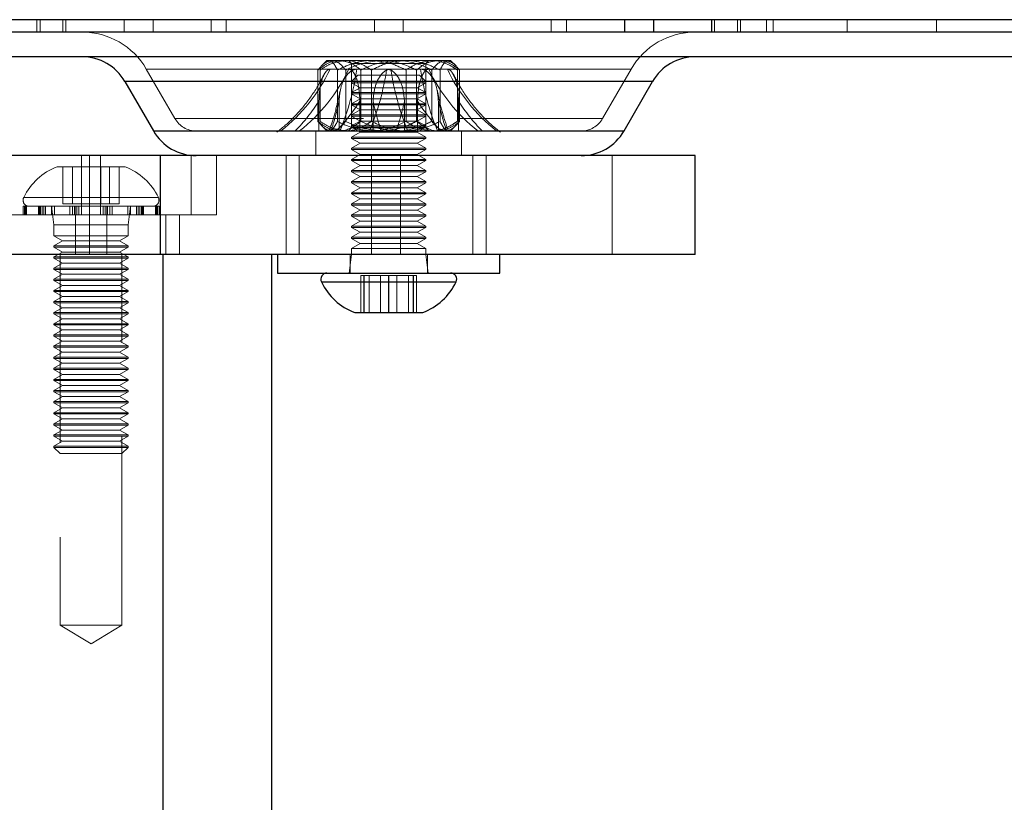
# Model space of a CAD drawing. Header units: millimetres. Extents: x 7 to 417, y 5 to 291.
# Tile 54 of 82: x 154.94 to 161.58, y 265.7 to 270.98. Entities that reach past the tile are written whole.
import ezdxf

# ---------------------------------------------------------------- set-up
doc = ezdxf.new("R2010")
doc.units = ezdxf.units.MM
doc.linetypes.add('HIDDEN', pattern=[1.905, 1.27, -0.635])

msp = doc.modelspace()

# ---------------------------------------------------------------- linework, layer by layer
at = {"color": 7, "linetype": 'HIDDEN', "lineweight": 18}
for p, q in [((155.0603, 270.97636), (155.0603, 270.89303)), ((155.08171, 270.97636), (155.08171, 270.89303)), ((155.23495, 270.97636), (155.23495, 270.89303)), ((155.25593, 270.97636), (155.25593, 270.89303)), ((155.64799, 270.97636), (155.64799, 270.89303)), ((155.84361, 270.97636), (155.84361, 270.89303)), ((156.23427, 270.97636), (156.23427, 270.89303)), ((156.33611, 270.97636), (156.33611, 270.89303)), ((157.33543, 270.97636), (157.33543, 270.89303)), ((157.52901, 270.97636), (157.52901, 270.89303)), ((158.52834, 270.97636), (158.52834, 270.89303)), ((158.63017, 270.97636), (158.63017, 270.89303)), ((159.62949, 270.97636), (159.62949, 270.89303)), ((159.78273, 270.97636), (159.78273, 270.89303)), ((159.80414, 270.97636), (159.80414, 270.89303)), ((159.97836, 270.97636), (159.97836, 270.89303)), ((160.02533, 270.97636), (160.02533, 270.89303)), ((160.523, 270.97636), (160.523, 270.89303)), ((161.12649, 270.97636), (161.12649, 270.89303)), ((157.01556, 270.70136), (156.97838, 270.66418)), ((157.0484, 270.70136), (157.01556, 270.70136)), ((157.38074, 270.70136), (157.0484, 270.70136)), ((157.16139, 270.70136), (157.18222, 270.68053)), ((157.18222, 270.68053), (157.68031, 270.68053)), ((157.18222, 270.68053), (157.18222, 270.24719)), ((157.76456, 270.70136), (157.38074, 270.70136)), ((157.68031, 270.68053), (157.68222, 270.68053)), ((157.68222, 270.68053), (157.70306, 270.70136)), ((157.68222, 270.24719), (157.68222, 270.68053)), ((157.84889, 270.70136), (157.76456, 270.70136)), ((157.88607, 270.66418), (157.84889, 270.70136)), ((155.79779, 270.64303), (155.99024, 270.30969)), ((157.03705, 270.64303), (155.79805, 270.64303)), ((157.23029, 270.64303), (155.80031, 270.64303)), ((157.03705, 270.64303), (156.29552, 270.64303)), ((156.95478, 270.29082), (156.95478, 270.6369)), ((156.96959, 270.29082), (156.96959, 270.6369)), ((157.16271, 270.64303), (157.03705, 270.64303)), ((157.08651, 270.29082), (157.08651, 270.6369)), ((157.14202, 270.29082), (157.14202, 270.6369)), ((157.16271, 270.64303), (157.23029, 270.64303)), ((157.70173, 270.64303), (157.16271, 270.64303)), ((157.16271, 270.64303), (157.70173, 270.64303)), ((157.22389, 270.60136), (157.18222, 270.55969)), ((157.41799, 270.64303), (157.21766, 270.64303)), ((157.22389, 270.60136), (157.64056, 270.60136)), ((157.23029, 270.64303), (159.06414, 270.64303)), ((157.24498, 270.29082), (157.24498, 270.6369)), ((157.3153, 270.29082), (157.3153, 270.6369)), ((157.41799, 270.64303), (157.44646, 270.64303)), ((157.64678, 270.64303), (157.44646, 270.64303)), ((157.54914, 270.29082), (157.54914, 270.6369)), ((157.61946, 270.29082), (157.61946, 270.6369)), ((157.68222, 270.55969), (157.64056, 270.60136)), ((157.64678, 270.64303), (157.70173, 270.64303)), ((157.82739, 270.64303), (157.70173, 270.64303)), ((157.72242, 270.29082), (157.72242, 270.6369)), ((157.77794, 270.29082), (157.77794, 270.6369)), ((157.82739, 270.64303), (159.0664, 270.64303)), ((157.89486, 270.29082), (157.89486, 270.6369)), ((157.90966, 270.29082), (157.90966, 270.6369)), ((158.87421, 270.30969), (159.06666, 270.64303)), ((155.65345, 270.55969), (157.18222, 270.55969)), ((157.18222, 270.55969), (155.65435, 270.55969)), ((157.18222, 270.55969), (157.68222, 270.55969)), ((157.18222, 270.55969), (157.18222, 270.55136)), ((157.55895, 270.55136), (157.18222, 270.55136)), ((157.18222, 270.55136), (157.23996, 270.51803)), ((157.68222, 270.55136), (157.55895, 270.55136)), ((157.62449, 270.51803), (157.68222, 270.55136)), ((157.68222, 270.55136), (157.68222, 270.55969)), ((157.68222, 270.55969), (159.21007, 270.55969)), ((157.68222, 270.55969), (158.66931, 270.55969)), ((157.68222, 270.55969), (159.211, 270.55969)), ((157.23996, 270.51803), (157.18222, 270.48469)), ((157.55895, 270.48469), (157.18222, 270.48469)), ((157.18222, 270.48469), (157.18222, 270.47636)), ((157.55895, 270.47636), (157.18222, 270.47636)), ((157.18222, 270.47636), (157.23996, 270.44303)), ((157.52968, 270.51803), (157.23996, 270.51803)), ((157.62449, 270.51803), (157.52968, 270.51803)), ((157.68222, 270.48469), (157.55895, 270.48469)), ((157.68222, 270.47636), (157.55895, 270.47636)), ((157.68222, 270.48469), (157.62449, 270.51803)), ((157.62449, 270.44303), (157.68222, 270.47636)), ((157.68222, 270.47636), (157.68222, 270.48469)), ((156.96166, 270.4268), (156.96166, 270.28522)), ((157.09747, 270.4268), (157.09747, 270.28522)), ((157.23996, 270.44303), (157.18222, 270.40969)), ((157.55895, 270.40969), (157.18222, 270.40969)), ((157.18222, 270.40969), (157.18222, 270.40136)), ((157.55895, 270.40136), (157.18222, 270.40136)), ((157.18222, 270.40136), (157.23996, 270.36803)), ((157.23811, 270.4268), (157.23811, 270.28522)), ((157.52968, 270.44303), (157.23996, 270.44303)), ((157.32626, 270.28522), (157.32626, 270.4268)), ((157.62449, 270.44303), (157.52968, 270.44303)), ((157.53819, 270.4268), (157.53819, 270.28522)), ((157.68222, 270.40969), (157.55895, 270.40969)), ((157.68222, 270.40136), (157.55895, 270.40136)), ((157.68222, 270.40969), (157.62449, 270.44303)), ((157.62449, 270.36803), (157.68222, 270.40136)), ((157.62634, 270.28522), (157.62634, 270.4268)), ((157.68222, 270.40136), (157.68222, 270.40969)), ((157.76698, 270.28522), (157.76698, 270.4268)), ((157.90279, 270.28522), (157.90279, 270.4268)), ((157.23996, 270.36803), (157.18222, 270.33469)), ((157.55895, 270.33469), (157.18222, 270.33469)), ((157.18222, 270.33469), (157.18222, 270.32636)), ((157.52968, 270.36803), (157.23996, 270.36803)), ((157.62449, 270.36803), (157.52968, 270.36803)), ((157.68222, 270.33469), (157.55895, 270.33469)), ((157.68222, 270.33469), (157.62449, 270.36803)), ((157.68222, 270.32636), (157.68222, 270.33469)), ((155.99049, 270.30969), (158.87395, 270.30969)), ((155.99242, 270.30969), (158.87202, 270.30969)), ((156.96166, 270.28522), (156.95478, 270.29082)), ((156.96166, 270.28522), (156.96166, 270.22636)), ((156.97886, 270.26306), (157.01556, 270.22636)), ((157.09747, 270.28522), (157.08651, 270.29082)), ((157.09747, 270.28522), (157.09747, 270.22636)), ((157.55895, 270.32636), (157.18222, 270.32636)), ((157.18222, 270.32636), (157.23996, 270.29303)), ((157.23996, 270.29303), (157.18222, 270.25969)), ((157.24498, 270.29082), (157.23811, 270.28522)), ((157.23811, 270.28522), (157.23811, 270.22636)), ((157.52968, 270.29303), (157.23996, 270.29303)), ((157.3153, 270.29082), (157.32626, 270.28522)), ((157.32626, 270.22636), (157.32626, 270.28522)), ((157.62449, 270.29303), (157.52968, 270.29303)), ((157.54914, 270.29082), (157.53819, 270.28522)), ((157.53819, 270.28522), (157.53819, 270.22636)), ((157.68222, 270.32636), (157.55895, 270.32636)), ((157.61946, 270.29082), (157.62634, 270.28522)), ((157.62449, 270.29303), (157.68222, 270.32636)), ((157.68222, 270.25969), (157.62449, 270.29303)), ((157.62634, 270.22636), (157.62634, 270.28522)), ((157.76698, 270.28522), (157.77794, 270.29082)), ((157.76698, 270.22636), (157.76698, 270.28522)), ((157.84889, 270.22636), (157.88559, 270.26306)), ((157.90279, 270.28522), (157.90966, 270.29082)), ((157.90279, 270.22636), (157.90279, 270.28522)), ((156.13457, 270.22636), (155.8459, 270.22636)), ((156.13457, 270.22636), (155.84615, 270.22636)), ((158.72987, 270.22636), (156.13457, 270.22636)), ((156.94056, 270.22636), (156.94056, 270.05969)), ((157.18222, 270.24719), (157.16139, 270.22636)), ((157.55895, 270.25969), (157.18222, 270.25969)), ((157.18222, 270.25969), (157.18222, 270.25136)), ((157.55895, 270.25136), (157.18222, 270.25136)), ((157.18222, 270.25136), (157.23996, 270.21803)), ((157.68222, 270.24719), (157.18222, 270.24719)), ((157.23996, 270.21803), (157.18222, 270.18469)), ((157.52968, 270.21803), (157.23996, 270.21803)), ((157.62449, 270.21803), (157.52968, 270.21803)), ((157.68222, 270.25969), (157.55895, 270.25969)), ((157.68222, 270.25136), (157.55895, 270.25136)), ((157.62449, 270.21803), (157.68222, 270.25136)), ((157.68222, 270.18469), (157.62449, 270.21803)), ((157.70306, 270.22636), (157.68222, 270.24719)), ((157.92389, 270.05969), (157.92389, 270.22636)), ((158.72987, 270.22636), (159.0183, 270.22636)), ((159.01855, 270.22636), (158.72987, 270.22636)), ((157.55895, 270.18469), (157.18222, 270.18469)), ((157.18222, 270.18469), (157.18222, 270.17636)), ((157.55895, 270.17636), (157.18222, 270.17636)), ((157.18222, 270.17636), (157.23996, 270.14303)), ((157.23996, 270.14303), (157.18222, 270.10969)), ((157.52968, 270.14303), (157.23996, 270.14303)), ((157.62449, 270.14303), (157.52968, 270.14303)), ((157.68222, 270.18469), (157.55895, 270.18469)), ((157.68222, 270.17636), (157.55895, 270.17636)), ((157.62449, 270.14303), (157.68222, 270.17636)), ((157.68222, 270.10969), (157.62449, 270.14303)), ((157.68222, 270.17636), (157.68222, 270.18469)), ((157.55895, 270.10969), (157.18222, 270.10969)), ((157.18222, 270.10969), (157.18222, 270.10136)), ((157.55895, 270.10136), (157.18222, 270.10136)), ((157.18222, 270.10136), (157.23996, 270.06803)), ((157.23996, 270.06803), (157.18222, 270.03469)), ((157.52968, 270.06803), (157.23996, 270.06803)), ((157.62449, 270.06803), (157.52968, 270.06803)), ((157.68222, 270.10969), (157.55895, 270.10969)), ((157.68222, 270.10136), (157.55895, 270.10136)), ((157.62449, 270.06803), (157.68222, 270.10136)), ((157.68222, 270.03469), (157.62449, 270.06803)), ((157.68222, 270.10136), (157.68222, 270.10969)), ((155.36033, 269.65969), (155.36033, 270.05969)), ((155.41418, 270.05969), (155.41418, 269.39303)), ((155.4897, 269.65969), (155.4897, 270.05969)), ((155.89053, 270.05969), (155.89053, 269.39303)), ((156.09916, 269.65969), (156.09916, 270.05969)), ((156.27142, 269.65969), (156.27142, 270.05969)), ((156.73985, 270.05969), (156.73985, 269.39303)), ((156.8294, 270.05969), (156.8294, 269.39303)), ((157.55895, 270.03469), (157.18222, 270.03469)), ((157.18222, 270.03469), (157.18222, 270.02636)), ((157.55895, 270.02636), (157.18222, 270.02636)), ((157.18222, 270.02636), (157.23996, 269.99303)), ((157.31697, 269.39303), (157.31697, 270.05969)), ((157.51139, 269.39303), (157.51139, 270.05969)), ((157.68222, 270.03469), (157.55895, 270.03469)), ((157.68222, 270.02636), (157.55895, 270.02636)), ((157.62449, 269.99303), (157.68222, 270.02636)), ((157.68222, 270.02636), (157.68222, 270.03469)), ((157.99896, 270.05969), (157.99896, 269.39303)), ((158.08851, 269.39303), (158.08851, 270.05969)), ((158.93783, 270.05969), (158.93783, 269.39303)), ((155.65419, 269.98469), (155.19585, 269.98469)), ((155.23559, 269.73469), (155.23559, 269.98469)), ((155.3009, 269.73469), (155.3009, 269.98469)), ((155.35971, 269.73469), (155.35971, 269.98469)), ((155.49033, 269.73469), (155.49033, 269.98469)), ((155.54914, 269.73469), (155.54914, 269.98469)), ((155.61445, 269.73469), (155.61445, 269.98469)), ((157.23996, 269.99303), (157.18222, 269.95969)), ((157.55895, 269.95969), (157.18222, 269.95969)), ((157.18222, 269.95969), (157.18222, 269.95136)), ((157.55895, 269.95136), (157.18222, 269.95136)), ((157.18222, 269.95136), (157.23996, 269.91803)), ((157.52968, 269.99303), (157.23996, 269.99303)), ((157.62449, 269.99303), (157.52968, 269.99303)), ((157.68222, 269.95969), (157.55895, 269.95969)), ((157.68222, 269.95136), (157.55895, 269.95136)), ((157.68222, 269.95969), (157.62449, 269.99303)), ((157.62449, 269.91803), (157.68222, 269.95136)), ((157.68222, 269.95136), (157.68222, 269.95969)), ((157.23996, 269.91803), (157.18222, 269.88469)), ((157.55895, 269.88469), (157.18222, 269.88469)), ((157.18222, 269.88469), (157.18222, 269.87636)), ((157.55895, 269.87636), (157.18222, 269.87636)), ((157.18222, 269.87636), (157.23996, 269.84303)), ((157.52968, 269.91803), (157.23996, 269.91803)), ((157.62449, 269.91803), (157.52968, 269.91803)), ((157.68222, 269.88469), (157.55895, 269.88469)), ((157.68222, 269.87636), (157.55895, 269.87636)), ((157.68222, 269.88469), (157.62449, 269.91803)), ((157.62449, 269.84303), (157.68222, 269.87636)), ((157.68222, 269.87636), (157.68222, 269.88469)), ((157.23996, 269.84303), (157.18222, 269.80969)), ((157.55895, 269.80969), (157.18222, 269.80969)), ((157.18222, 269.80969), (157.18222, 269.80136)), ((157.55895, 269.80136), (157.18222, 269.80136)), ((157.18222, 269.80136), (157.23996, 269.76803)), ((157.52968, 269.84303), (157.23996, 269.84303)), ((157.62449, 269.84303), (157.52968, 269.84303)), ((157.68222, 269.80969), (157.55895, 269.80969)), ((157.68222, 269.80136), (157.55895, 269.80136)), ((157.68222, 269.80969), (157.62449, 269.84303)), ((157.62449, 269.76803), (157.68222, 269.80136)), ((157.68222, 269.80136), (157.68222, 269.80969)), ((154.97249, 269.77789), (155.87755, 269.77789)), ((155.23559, 269.73469), (155.3009, 269.73469)), ((155.3009, 269.73469), (155.49033, 269.73469)), ((155.49033, 269.73469), (155.61445, 269.73469)), ((157.23996, 269.76803), (157.18222, 269.73469)), ((157.55895, 269.73469), (157.18222, 269.73469)), ((157.18222, 269.73469), (157.18222, 269.72636)), ((157.52968, 269.76803), (157.23996, 269.76803)), ((157.62449, 269.76803), (157.52968, 269.76803)), ((157.68222, 269.73469), (157.55895, 269.73469)), ((157.68222, 269.73469), (157.62449, 269.76803)), ((157.68222, 269.72636), (157.68222, 269.73469)), ((154.98434, 269.71803), (154.96669, 269.71803)), ((154.96669, 269.71803), (154.96669, 269.65969)), ((154.97662, 269.65969), (154.97662, 269.71803)), ((154.98039, 269.65969), (154.98039, 269.71803)), ((154.98434, 269.65969), (154.98434, 269.71803)), ((154.98923, 269.71803), (154.98434, 269.71803)), ((154.98923, 269.65969), (154.98923, 269.71803)), ((155.10636, 269.71803), (154.98923, 269.71803)), ((155.07181, 269.65969), (155.07181, 269.71803)), ((155.07836, 269.65969), (155.07836, 269.71803)), ((155.08416, 269.65969), (155.08416, 269.71803)), ((155.09558, 269.65969), (155.09558, 269.71803)), ((155.10636, 269.65969), (155.10636, 269.71803)), ((155.11861, 269.71803), (155.10636, 269.71803)), ((155.11861, 269.65969), (155.11861, 269.71803)), ((155.31377, 269.71803), (155.11861, 269.71803)), ((155.15835, 269.71803), (155.15835, 269.65969)), ((155.15835, 269.71803), (155.17502, 269.59303)), ((155.1599, 269.65969), (155.1599, 269.71803)), ((155.17779, 269.65969), (155.17779, 269.71803)), ((155.28303, 269.65969), (155.28303, 269.71803)), ((155.29905, 269.65969), (155.29905, 269.71803)), ((155.31377, 269.65969), (155.31377, 269.71803)), ((155.32668, 269.71803), (155.31377, 269.71803)), ((155.31903, 269.65969), (155.31903, 269.71803)), ((155.3301, 269.65969), (155.3301, 269.71803)), ((155.55099, 269.71803), (155.3301, 269.71803)), ((155.34347, 269.65969), (155.34347, 269.71803)), ((155.50656, 269.65969), (155.50656, 269.71803)), ((155.51994, 269.65969), (155.51994, 269.71803)), ((155.531, 269.65969), (155.531, 269.71803)), ((155.53627, 269.65969), (155.53627, 269.71803)), ((155.55099, 269.65969), (155.55099, 269.71803)), ((155.56701, 269.71803), (155.55136, 269.71803)), ((155.56701, 269.65969), (155.56701, 269.71803)), ((155.75445, 269.71803), (155.56701, 269.71803)), ((155.67224, 269.65969), (155.67224, 269.71803)), ((155.67502, 269.59303), (155.69169, 269.71803)), ((155.69013, 269.65969), (155.69013, 269.71803)), ((155.69169, 269.65969), (155.69169, 269.71803)), ((155.73142, 269.65969), (155.73142, 269.71803)), ((155.74368, 269.65969), (155.74368, 269.71803)), ((155.75445, 269.65969), (155.75445, 269.71803)), ((155.76588, 269.71803), (155.75445, 269.71803)), ((155.76588, 269.65969), (155.76588, 269.71803)), ((155.86965, 269.71803), (155.76588, 269.71803)), ((155.77168, 269.65969), (155.77168, 269.71803)), ((155.77823, 269.65969), (155.77823, 269.71803)), ((155.8608, 269.65969), (155.8608, 269.71803)), ((155.8657, 269.65969), (155.8657, 269.71803)), ((155.86965, 269.65969), (155.86965, 269.71803)), ((155.87341, 269.71803), (155.86965, 269.71803)), ((155.87341, 269.65969), (155.87341, 269.71803)), ((155.88335, 269.71803), (155.87341, 269.71803)), ((155.88335, 269.65969), (155.88335, 269.71803)), ((157.55895, 269.72636), (157.18222, 269.72636)), ((157.18222, 269.72636), (157.23996, 269.69303)), ((157.23996, 269.69303), (157.18222, 269.65969)), ((157.52968, 269.69303), (157.23996, 269.69303)), ((157.62449, 269.69303), (157.52968, 269.69303)), ((157.68222, 269.72636), (157.55895, 269.72636)), ((157.62449, 269.69303), (157.68222, 269.72636)), ((157.68222, 269.65969), (157.62449, 269.69303)), ((155.4897, 269.65969), (154.57862, 269.65969)), ((155.3192, 269.39303), (155.3192, 269.65969)), ((156.09916, 269.65969), (155.4897, 269.65969)), ((155.53083, 269.39303), (155.53083, 269.65969)), ((155.92867, 269.39303), (155.92867, 269.65969)), ((156.02142, 269.39303), (156.02142, 269.65969)), ((156.27142, 269.65969), (156.09916, 269.65969)), ((157.55895, 269.65969), (157.18222, 269.65969)), ((157.18222, 269.65969), (157.18222, 269.65136)), ((157.55895, 269.65136), (157.18222, 269.65136)), ((157.18222, 269.65136), (157.23996, 269.61803)), ((157.23996, 269.61803), (157.18222, 269.58469)), ((157.52968, 269.61803), (157.23996, 269.61803)), ((157.62449, 269.61803), (157.52968, 269.61803)), ((157.68222, 269.65969), (157.55895, 269.65969)), ((157.68222, 269.65136), (157.55895, 269.65136)), ((157.62449, 269.61803), (157.68222, 269.65136)), ((157.68222, 269.58469), (157.62449, 269.61803)), ((157.68222, 269.65136), (157.68222, 269.65969)), ((155.67502, 269.59303), (155.17502, 269.59303)), ((155.17502, 269.59303), (155.17502, 269.51803)), ((155.67502, 269.51803), (155.67502, 269.59303)), ((157.55895, 269.58469), (157.18222, 269.58469)), ((157.18222, 269.58469), (157.18222, 269.57636)), ((157.55895, 269.57636), (157.18222, 269.57636)), ((157.18222, 269.57636), (157.23996, 269.54303)), ((157.23996, 269.54303), (157.18222, 269.50969)), ((157.52968, 269.54303), (157.23996, 269.54303)), ((157.62449, 269.54303), (157.52968, 269.54303)), ((157.68222, 269.58469), (157.55895, 269.58469)), ((157.68222, 269.57636), (157.55895, 269.57636)), ((157.62449, 269.54303), (157.68222, 269.57636)), ((157.68222, 269.50969), (157.62449, 269.54303)), ((157.68222, 269.57636), (157.68222, 269.58469)), ((155.17502, 269.51803), (155.67502, 269.51803)), ((155.17502, 269.51803), (155.23275, 269.48469)), ((155.23275, 269.48469), (155.17502, 269.45136)), ((155.23275, 269.48469), (155.61728, 269.48469)), ((155.61728, 269.48469), (155.67502, 269.51803)), ((155.67502, 269.45136), (155.61728, 269.48469)), ((157.55895, 269.50969), (157.18222, 269.50969)), ((157.18222, 269.50969), (157.18222, 269.50136)), ((157.55895, 269.50136), (157.18222, 269.50136)), ((157.18222, 269.50136), (157.23996, 269.46803)), ((157.23996, 269.46803), (157.18222, 269.43469)), ((157.52968, 269.46803), (157.23996, 269.46803)), ((157.62449, 269.46803), (157.52968, 269.46803)), ((157.68222, 269.50969), (157.55895, 269.50969)), ((157.68222, 269.50136), (157.55895, 269.50136)), ((157.62449, 269.46803), (157.68222, 269.50136)), ((157.68222, 269.43469), (157.62449, 269.46803)), ((157.68222, 269.50136), (157.68222, 269.50969)), ((155.17502, 269.45136), (155.67502, 269.45136)), ((155.17502, 269.45136), (155.17502, 269.44303)), ((155.17502, 269.44303), (155.67502, 269.44303)), ((155.17502, 269.44303), (155.23275, 269.40969)), ((155.23275, 269.40969), (155.17502, 269.37636)), ((155.23275, 269.40969), (155.61728, 269.40969)), ((155.61728, 269.40969), (155.67502, 269.44303)), ((155.67502, 269.37636), (155.61728, 269.40969)), ((155.67502, 269.44303), (155.67502, 269.45136)), ((157.55895, 269.43469), (157.18222, 269.43469)), ((157.18222, 269.43469), (157.18222, 269.39303)), ((157.68222, 269.43469), (157.55895, 269.43469)), ((157.68222, 269.39303), (157.68222, 269.43469)), ((155.17502, 269.37636), (155.67502, 269.37636)), ((155.17502, 269.37636), (155.17502, 269.36803)), ((155.17502, 269.36803), (155.67502, 269.36803)), ((155.17502, 269.36803), (155.23275, 269.33469)), ((155.23275, 269.33469), (155.17502, 269.30136)), ((155.21669, 269.39303), (155.21669, 266.89303)), ((155.23275, 269.33469), (155.61728, 269.33469)), ((155.61728, 269.33469), (155.67502, 269.36803)), ((155.67502, 269.30136), (155.61728, 269.33469)), ((155.63335, 266.89303), (155.63335, 269.39303)), ((155.67502, 269.36803), (155.67502, 269.37636)), ((157.18222, 269.39303), (157.16556, 269.26803)), ((157.17181, 269.39303), (157.17181, 269.26803)), ((157.69889, 269.26803), (157.68222, 269.39303)), ((157.69264, 269.26803), (157.69264, 269.39303)), ((155.17502, 269.30136), (155.67502, 269.30136)), ((155.17502, 269.30136), (155.17502, 269.29303)), ((155.17502, 269.29303), (155.67502, 269.29303)), ((155.17502, 269.29303), (155.23275, 269.25969)), ((155.61728, 269.25969), (155.67502, 269.29303)), ((155.67502, 269.29303), (155.67502, 269.30136)), ((155.23275, 269.25969), (155.17502, 269.22636)), ((155.17502, 269.22636), (155.67502, 269.22636)), ((155.17502, 269.22636), (155.17502, 269.21803)), ((155.17502, 269.21803), (155.67502, 269.21803)), ((155.17502, 269.21803), (155.23275, 269.18469)), ((155.23275, 269.25969), (155.61728, 269.25969)), ((155.67502, 269.22636), (155.61728, 269.25969)), ((155.61728, 269.18469), (155.67502, 269.21803)), ((155.67502, 269.21803), (155.67502, 269.22636)), ((157.20201, 269.20816), (156.97807, 269.20816)), ((157.8862, 269.20816), (156.97825, 269.20816)), ((157.88637, 269.20816), (157.20201, 269.20816)), ((157.26479, 269.25136), (157.24502, 269.25136)), ((157.24502, 269.25136), (157.24502, 269.00136)), ((157.26633, 269.25136), (157.26479, 269.25136)), ((157.26479, 269.25136), (157.26479, 269.00136)), ((157.43376, 269.25136), (157.26633, 269.25136)), ((157.26633, 269.25136), (157.26633, 269.00136)), ((157.29996, 269.25136), (157.29996, 269.00136)), ((157.37729, 269.25136), (157.37729, 269.00136)), ((157.43068, 269.25136), (157.43068, 269.00136)), ((157.59965, 269.25136), (157.43376, 269.25136)), ((157.43376, 269.25136), (157.43376, 269.00136)), ((157.48716, 269.25136), (157.48716, 269.00136)), ((157.56449, 269.25136), (157.56449, 269.00136)), ((157.59812, 269.25136), (157.59812, 269.00136)), ((157.59965, 269.25136), (157.59965, 269.00136)), ((157.61942, 269.25136), (157.59965, 269.25136)), ((157.61942, 269.25136), (157.61942, 269.00136)), ((155.23275, 269.18469), (155.17502, 269.15136)), ((155.17502, 269.15136), (155.67502, 269.15136)), ((155.17502, 269.15136), (155.17502, 269.14303)), ((155.17502, 269.14303), (155.67502, 269.14303)), ((155.17502, 269.14303), (155.23275, 269.10969)), ((155.23275, 269.18469), (155.61728, 269.18469)), ((155.67502, 269.15136), (155.61728, 269.18469)), ((155.61728, 269.10969), (155.67502, 269.14303)), ((155.67502, 269.14303), (155.67502, 269.15136)), ((155.23275, 269.10969), (155.17502, 269.07636)), ((155.17502, 269.07636), (155.67502, 269.07636)), ((155.17502, 269.07636), (155.17502, 269.06803)), ((155.17502, 269.06803), (155.67502, 269.06803)), ((155.17502, 269.06803), (155.23275, 269.03469)), ((155.23275, 269.10969), (155.61728, 269.10969)), ((155.67502, 269.07636), (155.61728, 269.10969)), ((155.61728, 269.03469), (155.67502, 269.06803)), ((155.67502, 269.06803), (155.67502, 269.07636)), ((155.23275, 269.03469), (155.17502, 269.00136)), ((155.17502, 269.00136), (155.67502, 269.00136)), ((155.17502, 269.00136), (155.17502, 268.99303)), ((155.23275, 269.03469), (155.61728, 269.03469)), ((155.67502, 269.00136), (155.61728, 269.03469)), ((155.67502, 268.99303), (155.67502, 269.00136)), ((155.17502, 268.99303), (155.67502, 268.99303)), ((155.17502, 268.99303), (155.23275, 268.95969)), ((155.23275, 268.95969), (155.17502, 268.92636)), ((155.23275, 268.95969), (155.61728, 268.95969)), ((155.61728, 268.95969), (155.67502, 268.99303)), ((155.67502, 268.92636), (155.61728, 268.95969)), ((155.17502, 268.92636), (155.67502, 268.92636)), ((155.17502, 268.92636), (155.17502, 268.91803)), ((155.17502, 268.91803), (155.67502, 268.91803)), ((155.17502, 268.91803), (155.23275, 268.88469)), ((155.23275, 268.88469), (155.17502, 268.85136)), ((155.23275, 268.88469), (155.61728, 268.88469)), ((155.61728, 268.88469), (155.67502, 268.91803)), ((155.67502, 268.85136), (155.61728, 268.88469)), ((155.67502, 268.91803), (155.67502, 268.92636)), ((155.17502, 268.85136), (155.67502, 268.85136)), ((155.17502, 268.85136), (155.17502, 268.84303)), ((155.17502, 268.84303), (155.67502, 268.84303)), ((155.17502, 268.84303), (155.23275, 268.80969)), ((155.23275, 268.80969), (155.17502, 268.77636)), ((155.23275, 268.80969), (155.61728, 268.80969)), ((155.61728, 268.80969), (155.67502, 268.84303)), ((155.67502, 268.77636), (155.61728, 268.80969)), ((155.67502, 268.84303), (155.67502, 268.85136)), ((155.17502, 268.77636), (155.67502, 268.77636)), ((155.17502, 268.77636), (155.17502, 268.76803)), ((155.17502, 268.76803), (155.67502, 268.76803)), ((155.17502, 268.76803), (155.23275, 268.73469)), ((155.61728, 268.73469), (155.67502, 268.76803)), ((155.67502, 268.76803), (155.67502, 268.77636)), ((155.23275, 268.73469), (155.17502, 268.70136)), ((155.17502, 268.70136), (155.67502, 268.70136)), ((155.17502, 268.70136), (155.17502, 268.69303)), ((155.17502, 268.69303), (155.67502, 268.69303)), ((155.17502, 268.69303), (155.23275, 268.65969)), ((155.23275, 268.73469), (155.61728, 268.73469)), ((155.67502, 268.70136), (155.61728, 268.73469)), ((155.61728, 268.65969), (155.67502, 268.69303)), ((155.67502, 268.69303), (155.67502, 268.70136)), ((155.23275, 268.65969), (155.17502, 268.62636)), ((155.17502, 268.62636), (155.67502, 268.62636)), ((155.17502, 268.62636), (155.17502, 268.61803)), ((155.17502, 268.61803), (155.67502, 268.61803)), ((155.17502, 268.61803), (155.23275, 268.58469)), ((155.23275, 268.65969), (155.61728, 268.65969)), ((155.67502, 268.62636), (155.61728, 268.65969)), ((155.61728, 268.58469), (155.67502, 268.61803)), ((155.67502, 268.61803), (155.67502, 268.62636)), ((155.23275, 268.58469), (155.17502, 268.55136)), ((155.17502, 268.55136), (155.67502, 268.55136)), ((155.17502, 268.55136), (155.17502, 268.54303)), ((155.17502, 268.54303), (155.67502, 268.54303)), ((155.17502, 268.54303), (155.23275, 268.50969)), ((155.23275, 268.58469), (155.61728, 268.58469)), ((155.67502, 268.55136), (155.61728, 268.58469)), ((155.61728, 268.50969), (155.67502, 268.54303)), ((155.67502, 268.54303), (155.67502, 268.55136)), ((155.23275, 268.50969), (155.17502, 268.47636)), ((155.17502, 268.47636), (155.67502, 268.47636)), ((155.17502, 268.47636), (155.17502, 268.46803)), ((155.23275, 268.50969), (155.61728, 268.50969)), ((155.67502, 268.47636), (155.61728, 268.50969)), ((155.67502, 268.46803), (155.67502, 268.47636)), ((155.17502, 268.46803), (155.67502, 268.46803)), ((155.17502, 268.46803), (155.23275, 268.43469)), ((155.23275, 268.43469), (155.17502, 268.40136)), ((155.23275, 268.43469), (155.61728, 268.43469)), ((155.61728, 268.43469), (155.67502, 268.46803)), ((155.67502, 268.40136), (155.61728, 268.43469)), ((155.17502, 268.40136), (155.67502, 268.40136)), ((155.17502, 268.40136), (155.17502, 268.39303)), ((155.17502, 268.39303), (155.67502, 268.39303)), ((155.17502, 268.39303), (155.23275, 268.35969)), ((155.23275, 268.35969), (155.17502, 268.32636)), ((155.23275, 268.35969), (155.61728, 268.35969)), ((155.61728, 268.35969), (155.67502, 268.39303)), ((155.67502, 268.32636), (155.61728, 268.35969)), ((155.67502, 268.39303), (155.67502, 268.40136)), ((155.17502, 268.32636), (155.67502, 268.32636)), ((155.17502, 268.32636), (155.17502, 268.31803)), ((155.17502, 268.31803), (155.67502, 268.31803)), ((155.17502, 268.31803), (155.23275, 268.28469)), ((155.23275, 268.28469), (155.17502, 268.25136)), ((155.23275, 268.28469), (155.61728, 268.28469)), ((155.61728, 268.28469), (155.67502, 268.31803)), ((155.67502, 268.25136), (155.61728, 268.28469)), ((155.67502, 268.31803), (155.67502, 268.32636)), ((155.17502, 268.25136), (155.67502, 268.25136)), ((155.17502, 268.25136), (155.17502, 268.24303)), ((155.17502, 268.24303), (155.67502, 268.24303)), ((155.17502, 268.24303), (155.23275, 268.20969)), ((155.23275, 268.20969), (155.17502, 268.17636)), ((155.23275, 268.20969), (155.61728, 268.20969)), ((155.61728, 268.20969), (155.67502, 268.24303)), ((155.67502, 268.17636), (155.61728, 268.20969)), ((155.67502, 268.24303), (155.67502, 268.25136)), ((155.17502, 268.17636), (155.67502, 268.17636)), ((155.17502, 268.17636), (155.17502, 268.16803)), ((155.17502, 268.16803), (155.67502, 268.16803)), ((155.17502, 268.16803), (155.23275, 268.13469)), ((155.61728, 268.13469), (155.67502, 268.16803)), ((155.67502, 268.16803), (155.67502, 268.17636)), ((155.23275, 268.13469), (155.17502, 268.10136)), ((155.17502, 268.10136), (155.67502, 268.10136)), ((155.17502, 268.10136), (155.17502, 268.09303)), ((155.67502, 268.09303), (155.17502, 268.09303)), ((155.17502, 268.09303), (155.21669, 268.05136)), ((155.23275, 268.13469), (155.61728, 268.13469)), ((155.67502, 268.10136), (155.61728, 268.13469)), ((155.63335, 268.05136), (155.67502, 268.09303)), ((155.67502, 268.09303), (155.67502, 268.10136)), ((155.63335, 268.05136), (155.21669, 268.05136)), ((155.63335, 266.89303), (155.21669, 266.89303)), ((155.21669, 266.89303), (155.42502, 266.76785)), ((155.42502, 266.76785), (155.63335, 266.89303))]:
    msp.add_line(p, q, dxfattribs=at)
at = {"color": 7, "linetype": 'Continuous', "lineweight": 25}
for p, q in [((159.02083, 270.97636), (159.02083, 270.89303)), ((159.21646, 270.97636), (159.21646, 270.89303)), ((159.60852, 270.97636), (159.60852, 270.89303)), ((164.51556, 270.89303), (150.34889, 270.89303)), ((164.51556, 270.72636), (150.34889, 270.72636)), ((155.65345, 270.55969), (155.8459, 270.22636)), ((159.211, 270.55969), (155.65345, 270.55969)), ((159.01855, 270.22636), (159.211, 270.55969)), ((155.8459, 270.22636), (157.23623, 270.22636)), ((157.23623, 270.22636), (159.01855, 270.22636)), ((155.89053, 270.05969), (152.36687, 270.05969)), ((155.89053, 270.05969), (155.89053, 269.39303)), ((159.49751, 270.05969), (155.89053, 270.05969)), ((159.49751, 269.39303), (159.49751, 270.05969)), ((155.89053, 269.39303), (152.36687, 269.39303)), ((159.49751, 269.39303), (155.89053, 269.39303)), ((155.91184, 261.14303), (155.91184, 269.39303)), ((156.64319, 261.14303), (156.64319, 269.39303)), ((156.68222, 269.39303), (156.68222, 269.26803)), ((158.18222, 269.26803), (158.18222, 269.39303)), ((156.68222, 269.26803), (157.4584, 269.26803)), ((157.4584, 269.26803), (158.18222, 269.26803)), ((156.97807, 269.20816), (157.88637, 269.20816)), ((157.20306, 269.00136), (157.66139, 269.00136))]:
    msp.add_line(p, q, dxfattribs=at)
at = {"color": 7, "linetype": 'HIDDEN', "lineweight": 18}
for centre, radius, start, end in [((155.36477, 270.39303), 0.5, 30, 90), ((159.49967, 270.39303), 0.5, 90, 150), ((155.98985, 271.13742), 1.15804, 308.119615, 334.727653), ((156.11551, 271.13742), 1.15804, 308.119615, 334.727653), ((155.47822, 270.89656), 1.75782, 337.587804, 351.707256), ((155.67855, 270.89656), 1.75782, 337.587804, 351.707256), ((159.1859, 270.89656), 1.75782, 188.292744, 202.412196), ((159.38622, 270.89656), 1.75782, 188.292744, 202.412196), ((158.74894, 271.13742), 1.15804, 205.272347, 231.880385), ((158.8746, 271.13742), 1.15804, 205.272347, 231.880385), ((155.8898, 271.11775), 1.27527, 315.654223, 327.193045), ((155.17598, 270.84658), 1.9668, 341.618499, 347.676561), ((156.16625, 271.11775), 1.27527, 315.654223, 327.193045), ((159.24774, 270.84658), 1.9668, 192.323439, 198.381501), ((155.6167, 270.84658), 1.9668, 341.618499, 347.676561), ((158.6982, 271.11775), 1.27527, 212.806955, 224.345777), ((159.68847, 270.84658), 1.9668, 192.323439, 198.381501), ((158.97465, 271.11775), 1.27527, 212.806955, 224.345777), ((156.13457, 270.39303), 0.16667, 210, 270), ((158.72987, 270.39303), 0.16667, 270, 330), ((155.34569, 269.5959), 0.41667, 111.076336, 154.101378), ((155.50435, 269.5959), 0.41667, 25.898622, 68.923664), ((155.00835, 269.75969), 0.04167, 154.101378, 270), ((155.84169, 269.75969), 0.04167, 270, 25.898622)]:
    msp.add_arc(centre, radius, start, end, dxfattribs=at)
at = {"color": 7, "linetype": 'Continuous', "lineweight": 25}
for centre, radius, start, end in [((155.36477, 270.39303), 0.33333, 30, 90), ((159.49967, 270.39303), 0.33333, 90, 150), ((156.13457, 270.39303), 0.33333, 210, 270), ((158.72987, 270.39303), 0.33333, 270, 330), ((157.01556, 269.22636), 0.04167, 90, 205.898622), ((157.84889, 269.22636), 0.04167, 334.101378, 90), ((157.35289, 269.39015), 0.41667, 205.898622, 248.923664), ((157.51155, 269.39015), 0.41667, 291.076336, 334.101378)]:
    msp.add_arc(centre, radius, start, end, dxfattribs=at)
msp.add_open_spline([(210.59914, 270.97636), (210.59111, 270.97636), (210.57504, 270.97636), (210.44543, 270.97636), (210.24083, 270.97636), (209.95602, 270.97636), (209.59566, 270.97636), (209.16014, 270.97636), (208.65254, 270.97636), (208.07383, 270.97636), (207.42973, 270.97636), (206.70152, 270.97636), (205.88167, 270.97636), (204.96905, 270.97636), (203.99124, 270.97636), (202.95876, 270.97636), (201.9504, 270.97636), (200.98048, 270.97636), (200.0677, 270.97636), (199.13139, 270.97636), (198.17365, 270.97636), (196.9307, 270.97636), (195.3769, 270.97636), (193.49219, 270.97636), (191.54984, 270.97636), (189.55495, 270.97636), (187.51261, 270.97636), (185.42484, 270.97636), (183.22757, 270.97636), (180.92394, 270.97636), (178.51576, 270.97636), (176.07942, 270.97636), (173.61338, 270.97636), (170.96394, 270.97636), (168.12833, 270.97636), (165.10735, 270.97636), (162.06111, 270.97636), (158.9991, 270.97636), (155.93118, 270.97636), (152.66122, 270.97636), (149.20088, 270.97636), (145.5294, 270.97636), (141.858, 270.97636), (137.92871, 270.97636), (133.75733, 270.97636), (129.32724, 270.97636), (124.88375, 270.97636), (120.41985, 270.97636), (115.94181, 270.97636), (111.66862, 270.97636), (107.60962, 270.97636), (103.77206, 270.97636), (99.94646, 270.97636), (96.13187, 270.97636), (92.3558, 270.97636), (88.60951, 270.97636), (84.90519, 270.97636), (81.20434, 270.97636), (77.65744, 270.97636), (74.24307, 270.97636), (70.97957, 270.97636), (67.72576, 270.97636), (64.48991, 270.97636), (61.26547, 270.97636), (58.05834, 270.97636), (54.88177, 270.97636), (51.89858, 270.97636), (49.10823, 270.97636), (46.50655, 270.97636), (43.94311, 270.97636), (41.41297, 270.97636), (38.91831, 270.97636), (36.64062, 270.97636), (34.57092, 270.97636), (32.7053, 270.97636), (30.87335, 270.97636), (29.08697, 270.97636), (27.3547, 270.97636), (25.80498, 270.97636), (24.43666, 270.97636), (23.22635, 270.97636), (22.05982, 270.97636), (20.9309, 270.97636), (19.92519, 270.97636), (19.03607, 270.97636), (18.25321, 270.97636), (17.50838, 270.97636), (16.8038, 270.97636), (16.10918, 270.97636), (15.4361, 270.97636), (14.79277, 270.97636), (14.21456, 270.97636), (13.70477, 270.97636), (13.26673, 270.97636), (12.90512, 270.97636), (12.62027, 270.97636), (12.41654, 270.97636), (12.28865, 270.97636), (12.27347, 270.97636), (12.26595, 270.97636)], degree=3, knots=[0, 0, 0, 0, 0.0062971, 0.0126066, 0.0188716, 0.0250989, 0.0313769, 0.037602, 0.0438954, 0.050224, 0.0565578, 0.0628727, 0.0698306, 0.0769084, 0.083914, 0.0909826, 0.0980385, 0.1035716, 0.1091836, 0.1146508, 0.1201484, 0.1257213, 0.1356239, 0.1456043, 0.1556061, 0.1655579, 0.1755956, 0.1856489, 0.1956824, 0.2067634, 0.217808, 0.228809, 0.2398434, 0.2509051, 0.2640001, 0.277126, 0.2902414, 0.3033266, 0.3163581, 0.3292873, 0.3447002, 0.3598911, 0.3752323, 0.3904341, 0.4086469, 0.4268031, 0.4450298, 0.4632719, 0.4815788, 0.4999129, 0.5156127, 0.5312965, 0.5469387, 0.5625331, 0.578144, 0.5933963, 0.608729, 0.6239477, 0.6393083, 0.6529021, 0.6666543, 0.6803175, 0.694007, 0.7077787, 0.7215786, 0.7353685, 0.7491127, 0.7607913, 0.7724415, 0.7840624, 0.7956573, 0.8073397, 0.8190242, 0.8281668, 0.8374393, 0.8466629, 0.8558818, 0.8651109, 0.8742265, 0.8813041, 0.8882611, 0.8953259, 0.9023327, 0.9093975, 0.9149795, 0.9204844, 0.9260782, 0.9316243, 0.9370981, 0.9434669, 0.9497446, 0.9560525, 0.9623907, 0.9686607, 0.9749644, 0.9812175, 0.9874942, 0.9938019, 1, 1, 1, 1], dxfattribs=at)
at = {"color": 7, "linetype": 'HIDDEN', "lineweight": 18}
for points, knots in [([(157.0484, 270.70136), (157.03193, 270.69763), (156.99925, 270.69024), (156.96953, 270.65459), (156.95478, 270.6369)], [0, 0, 0, 0, 0.5039949, 1, 1, 1, 1]), ([(156.95478, 270.6369), (156.97465, 270.65196), (157.01506, 270.68259), (157.06517, 270.70003), (157.09381, 270.70113), (157.09988, 270.70136)], [0, 0, 0, 0, 0.432382, 0.8795474, 1, 1, 1, 1]), ([(157.14244, 270.70136), (157.10464, 270.69565), (157.04436, 270.68654), (156.9899, 270.65038), (156.96959, 270.6369)], [0, 0, 0, 0, 0.6271378, 1, 1, 1, 1]), ([(157.00266, 270.6855), (157.00864, 270.69186), (157.017, 270.70075), (157.02559, 270.70122), (157.02805, 270.70136)], [0, 0, 0, 0, 0.7146115, 1, 1, 1, 1]), ([(157.02805, 270.70136), (157.03833, 270.69763), (157.05874, 270.69024), (157.0773, 270.65459), (157.08651, 270.6369)], [0, 0, 0, 0, 0.5039949, 1, 1, 1, 1]), ([(157.14202, 270.6369), (157.12921, 270.65196), (157.10313, 270.68259), (157.0708, 270.70003), (157.05233, 270.70113), (157.0484, 270.70136)], [0, 0, 0, 0, 0.432382, 0.8795474, 1, 1, 1, 1]), ([(157.08651, 270.6369), (157.11818, 270.65196), (157.18261, 270.68259), (157.26248, 270.70003), (157.30814, 270.70113), (157.31783, 270.70136)], [0, 0, 0, 0, 0.432382, 0.8795474, 1, 1, 1, 1]), ([(157.09988, 270.70136), (157.12541, 270.69763), (157.17607, 270.69024), (157.22213, 270.65459), (157.24498, 270.6369)], [0, 0, 0, 0, 0.50399488, 1, 1, 1, 1]), ([(157.38074, 270.70136), (157.32854, 270.69565), (157.24529, 270.68654), (157.17007, 270.65038), (157.14202, 270.6369)], [0, 0, 0, 0, 0.6271378, 1, 1, 1, 1]), ([(157.3153, 270.6369), (157.30423, 270.64427), (157.25359, 270.678), (157.19385, 270.7005), (157.14619, 270.7013), (157.14244, 270.70136)], [0, 0, 0, 0, 0.2049435, 0.9375918, 1, 1, 1, 1]), ([(157.24498, 270.6369), (157.27303, 270.65038), (157.34825, 270.68654), (157.4315, 270.69565), (157.4837, 270.70136)], [0, 0, 0, 0, 0.37286216, 1, 1, 1, 1]), ([(157.54662, 270.70136), (157.50592, 270.69763), (157.42517, 270.69024), (157.35173, 270.65459), (157.3153, 270.6369)], [0, 0, 0, 0, 0.5039949, 1, 1, 1, 1]), ([(157.31783, 270.70136), (157.35852, 270.69763), (157.43927, 270.69024), (157.51272, 270.65459), (157.54914, 270.6369)], [0, 0, 0, 0, 0.5039949, 1, 1, 1, 1]), ([(157.61946, 270.6369), (157.60418, 270.64427), (157.53424, 270.678), (157.45174, 270.7005), (157.38591, 270.7013), (157.38074, 270.70136)], [0, 0, 0, 0, 0.20494348, 0.93759182, 1, 1, 1, 1]), ([(157.4837, 270.70136), (157.48887, 270.7013), (157.5547, 270.7005), (157.6372, 270.678), (157.70713, 270.64427), (157.72242, 270.6369)], [0, 0, 0, 0, 0.0624082, 0.7950565, 1, 1, 1, 1]), ([(157.77794, 270.6369), (157.74627, 270.65196), (157.68184, 270.68259), (157.60196, 270.70003), (157.55631, 270.70113), (157.54662, 270.70136)], [0, 0, 0, 0, 0.432382, 0.8795474, 1, 1, 1, 1]), ([(157.54914, 270.6369), (157.56945, 270.65038), (157.62392, 270.68654), (157.6842, 270.69565), (157.722, 270.70136)], [0, 0, 0, 0, 0.37286216, 1, 1, 1, 1]), ([(157.76456, 270.70136), (157.73903, 270.69763), (157.68838, 270.69024), (157.64231, 270.65459), (157.61946, 270.6369)], [0, 0, 0, 0, 0.5039949, 1, 1, 1, 1]), ([(157.722, 270.70136), (157.72574, 270.7013), (157.77341, 270.7005), (157.83315, 270.678), (157.88379, 270.64427), (157.89486, 270.6369)], [0, 0, 0, 0, 0.0624082, 0.7950565, 1, 1, 1, 1]), ([(157.72242, 270.6369), (157.73524, 270.65196), (157.76132, 270.68259), (157.79364, 270.70003), (157.81212, 270.70113), (157.81604, 270.70136)], [0, 0, 0, 0, 0.432382, 0.8795474, 1, 1, 1, 1]), ([(157.90966, 270.6369), (157.88979, 270.65196), (157.84938, 270.68259), (157.79928, 270.70003), (157.77064, 270.70113), (157.76456, 270.70136)], [0, 0, 0, 0, 0.432382, 0.8795474, 1, 1, 1, 1]), ([(157.8364, 270.70136), (157.82611, 270.69763), (157.80571, 270.69024), (157.78714, 270.65459), (157.77794, 270.6369)], [0, 0, 0, 0, 0.5039949, 1, 1, 1, 1]), ([(157.81604, 270.70136), (157.83251, 270.69763), (157.8652, 270.69024), (157.89492, 270.65459), (157.90966, 270.6369)], [0, 0, 0, 0, 0.5039949, 1, 1, 1, 1]), ([(157.86178, 270.6855), (157.85581, 270.69186), (157.84745, 270.70075), (157.83885, 270.70122), (157.8364, 270.70136)], [0, 0, 0, 0, 0.7146115, 1, 1, 1, 1]), ([(156.99559, 270.60577), (156.98762, 270.59021), (156.95403, 270.52457), (156.88327, 270.41971), (156.78451, 270.30437), (156.71199, 270.24479), (156.67834, 270.21714)], [0, 0, 0, 0, 0.0977877, 0.4124647, 0.7274045, 1, 1, 1, 1]), ([(157.03705, 270.64303), (157.03232, 270.64216), (157.02169, 270.64021), (157.00441, 270.62225), (156.98405, 270.58254), (156.96598, 270.51467), (156.96316, 270.45736), (156.96166, 270.4268)], [0, 0, 0, 0, 0.086908, 0.1949753, 0.3643972, 0.6611649, 1, 1, 1, 1]), ([(157.21766, 270.64303), (157.21011, 270.64216), (157.19317, 270.64021), (157.16562, 270.62225), (157.13317, 270.58254), (157.10436, 270.51467), (157.09986, 270.45736), (157.09747, 270.4268)], [0, 0, 0, 0, 0.086908, 0.1949753, 0.3643972, 0.6611649, 1, 1, 1, 1]), ([(157.23811, 270.4268), (157.23604, 270.46354), (157.23275, 270.52169), (157.21329, 270.58736), (157.19558, 270.62152), (157.17894, 270.63973), (157.16796, 270.64196), (157.16271, 270.64303)], [0, 0, 0, 0, 0.406204, 0.6429701, 0.7986017, 0.9037985, 1, 1, 1, 1]), ([(157.32626, 270.4268), (157.32957, 270.46354), (157.3348, 270.52169), (157.36584, 270.58736), (157.39406, 270.62152), (157.42059, 270.63973), (157.4381, 270.64196), (157.44646, 270.64303)], [0, 0, 0, 0, 0.406204, 0.6429701, 0.7986017, 0.9037985, 1, 1, 1, 1]), ([(157.53819, 270.4268), (157.53488, 270.46354), (157.52965, 270.52169), (157.49861, 270.58736), (157.47039, 270.62152), (157.44385, 270.63973), (157.42635, 270.64196), (157.41799, 270.64303)], [0, 0, 0, 0, 0.406204, 0.6429701, 0.7986017, 0.9037985, 1, 1, 1, 1]), ([(157.62634, 270.4268), (157.62841, 270.46354), (157.63169, 270.52169), (157.65116, 270.58736), (157.66886, 270.62152), (157.68551, 270.63973), (157.69649, 270.64196), (157.70173, 270.64303)], [0, 0, 0, 0, 0.406204, 0.6429701, 0.7986017, 0.9037985, 1, 1, 1, 1]), ([(157.64678, 270.64303), (157.65434, 270.64216), (157.67128, 270.64021), (157.69882, 270.62225), (157.73128, 270.58254), (157.76009, 270.51467), (157.76458, 270.45736), (157.76698, 270.4268)], [0, 0, 0, 0, 0.08690798, 0.19497532, 0.3643972, 0.66116489, 1, 1, 1, 1]), ([(157.82739, 270.64303), (157.83213, 270.64216), (157.84276, 270.64021), (157.86003, 270.62225), (157.88039, 270.58254), (157.89847, 270.51467), (157.90129, 270.45736), (157.90279, 270.4268)], [0, 0, 0, 0, 0.086908, 0.1949753, 0.3643972, 0.6611649, 1, 1, 1, 1]), ([(158.18611, 270.21714), (158.16624, 270.23297), (158.10675, 270.28037), (158.01585, 270.37601), (157.92957, 270.49187), (157.8862, 270.57434), (157.86921, 270.60663)], [0, 0, 0, 0, 0.15973545, 0.47816331, 0.79561377, 1, 1, 1, 1]), ([(157.10435, 270.49756), (157.09602, 270.4587), (157.0777, 270.3732), (157.05148, 270.28287), (157.03389, 270.2393), (157.02895, 270.22707)], [0, 0, 0, 0, 0.3747449, 0.8244486, 1, 1, 1, 1]), ([(157.83472, 270.22691), (157.82394, 270.25745), (157.80105, 270.32226), (157.77595, 270.41621), (157.76345, 270.48142), (157.76011, 270.49882)], [0, 0, 0, 0, 0.3951426, 0.8386224, 1, 1, 1, 1]), ([(156.95478, 270.29082), (156.9676, 270.27576), (156.99368, 270.24513), (157.02601, 270.22769), (157.04448, 270.22659), (157.0484, 270.22636)], [0, 0, 0, 0, 0.43238197, 0.87954735, 1, 1, 1, 1]), ([(157.09988, 270.22636), (157.07436, 270.23005), (157.02626, 270.237), (156.98229, 270.26982), (156.96166, 270.28522)], [0, 0, 0, 0, 0.5307791, 1, 1, 1, 1]), ([(156.96959, 270.29082), (156.9899, 270.27734), (157.04436, 270.24118), (157.10464, 270.23207), (157.14244, 270.22636)], [0, 0, 0, 0, 0.3728622, 1, 1, 1, 1]), ([(157.08651, 270.29082), (157.0785, 270.27576), (157.06222, 270.24513), (157.04203, 270.22769), (157.0305, 270.22659), (157.02805, 270.22636)], [0, 0, 0, 0, 0.432382, 0.8795474, 1, 1, 1, 1]), ([(157.0484, 270.22636), (157.06488, 270.23009), (157.09756, 270.23748), (157.12728, 270.27313), (157.14202, 270.29082)], [0, 0, 0, 0, 0.5039949, 1, 1, 1, 1]), ([(157.31783, 270.22636), (157.27713, 270.23005), (157.20046, 270.237), (157.13036, 270.26982), (157.09747, 270.28522)], [0, 0, 0, 0, 0.5307791, 1, 1, 1, 1]), ([(157.23811, 270.28522), (157.19882, 270.25865), (157.15379, 270.22821), (157.10597, 270.22657), (157.09988, 270.22636)], [0, 0, 0, 0, 0.8726608, 1, 1, 1, 1]), ([(157.14202, 270.29082), (157.17007, 270.27734), (157.24529, 270.24118), (157.32854, 270.23207), (157.38074, 270.22636)], [0, 0, 0, 0, 0.3728622, 1, 1, 1, 1]), ([(157.14244, 270.22636), (157.14619, 270.22642), (157.19385, 270.22722), (157.25359, 270.24972), (157.30423, 270.28345), (157.3153, 270.29082)], [0, 0, 0, 0, 0.0624082, 0.7950565, 1, 1, 1, 1]), ([(157.4837, 270.22636), (157.4315, 270.23207), (157.34825, 270.24118), (157.27303, 270.27734), (157.24498, 270.29082)], [0, 0, 0, 0, 0.62713784, 1, 1, 1, 1]), ([(157.53819, 270.28522), (157.47555, 270.25865), (157.40377, 270.22821), (157.32753, 270.22657), (157.31783, 270.22636)], [0, 0, 0, 0, 0.8726608, 1, 1, 1, 1]), ([(157.32626, 270.28522), (157.3889, 270.25865), (157.46068, 270.22821), (157.53691, 270.22657), (157.54662, 270.22636)], [0, 0, 0, 0, 0.8726608, 1, 1, 1, 1]), ([(157.38074, 270.22636), (157.38591, 270.22642), (157.45174, 270.22722), (157.53424, 270.24972), (157.60418, 270.28345), (157.61946, 270.29082)], [0, 0, 0, 0, 0.06240818, 0.79505652, 1, 1, 1, 1]), ([(157.72242, 270.29082), (157.70713, 270.28345), (157.6372, 270.24972), (157.5547, 270.22722), (157.48887, 270.22642), (157.4837, 270.22636)], [0, 0, 0, 0, 0.2049435, 0.9375918, 1, 1, 1, 1]), ([(157.54662, 270.22636), (157.58732, 270.23005), (157.66399, 270.237), (157.73409, 270.26982), (157.76698, 270.28522)], [0, 0, 0, 0, 0.5307791, 1, 1, 1, 1]), ([(157.722, 270.22636), (157.6842, 270.23207), (157.62392, 270.24118), (157.56945, 270.27734), (157.54914, 270.29082)], [0, 0, 0, 0, 0.6271378, 1, 1, 1, 1]), ([(157.62634, 270.28522), (157.66563, 270.25865), (157.71065, 270.22821), (157.75847, 270.22657), (157.76456, 270.22636)], [0, 0, 0, 0, 0.8726608, 1, 1, 1, 1]), ([(157.89486, 270.29082), (157.88379, 270.28345), (157.83315, 270.24972), (157.77341, 270.22722), (157.72574, 270.22642), (157.722, 270.22636)], [0, 0, 0, 0, 0.2049435, 0.9375918, 1, 1, 1, 1]), ([(157.81604, 270.22636), (157.79957, 270.23009), (157.76689, 270.23748), (157.73717, 270.27313), (157.72242, 270.29082)], [0, 0, 0, 0, 0.5039949, 1, 1, 1, 1]), ([(157.76456, 270.22636), (157.79009, 270.23005), (157.83819, 270.237), (157.88216, 270.26982), (157.90279, 270.28522)], [0, 0, 0, 0, 0.5307791, 1, 1, 1, 1]), ([(157.77794, 270.29082), (157.78594, 270.27576), (157.80223, 270.24513), (157.82241, 270.22769), (157.83395, 270.22659), (157.8364, 270.22636)], [0, 0, 0, 0, 0.432382, 0.8795474, 1, 1, 1, 1]), ([(157.90966, 270.29082), (157.89684, 270.27576), (157.87077, 270.24513), (157.83844, 270.22769), (157.81996, 270.22659), (157.81604, 270.22636)], [0, 0, 0, 0, 0.432382, 0.8795474, 1, 1, 1, 1])]:
    msp.add_open_spline(points, degree=3, knots=knots, dxfattribs=at)

doc.saveas('drawing.dxf')
